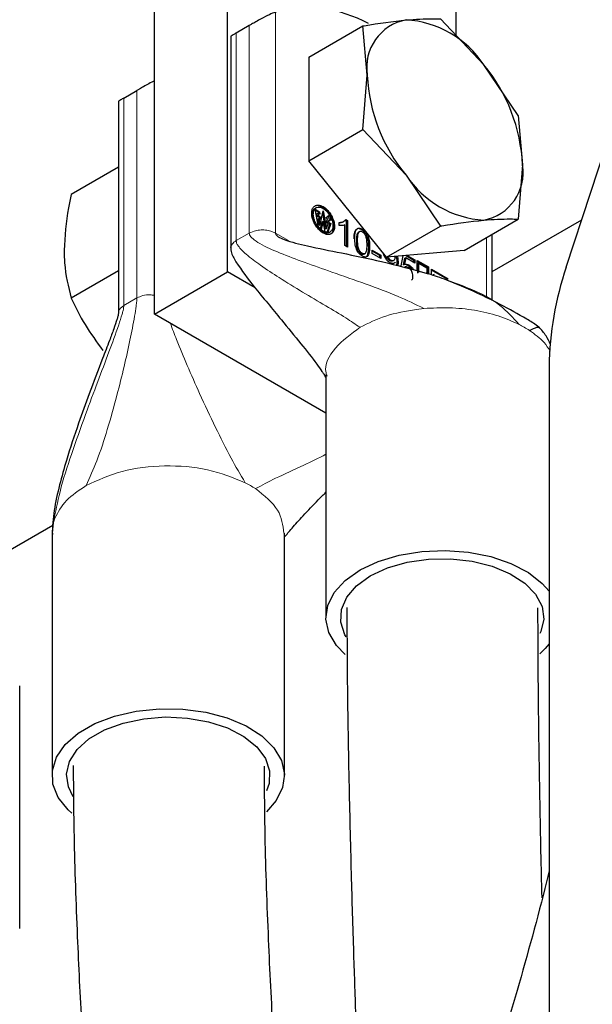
# Model space of a CAD drawing. Header units: millimetres. Extents: x 5 to 418, y 2 to 292.
# Tile 24 of 31: x 340.5 to 346.42, y 132.93 to 143.09. Entities that reach past the tile are written whole.
import ezdxf

# ---------------------------------------------------------------- set-up
doc = ezdxf.new("R2010")
doc.units = ezdxf.units.MM

msp = doc.modelspace()

# ---------------------------------------------------------------- linework, layer by layer
at = {"color": 7, "linetype": 'Continuous', "lineweight": 25}
for p, q in [((346.147, 140.5324), (348.6692, 148.2345)), ((342.6507, 140.4841), (342.6507, 144.9245)), ((341.8965, 140.0487), (341.8965, 144.5661)), ((345.0077, 143.5701), (345.0077, 142.9267)), ((345.2953, 142.622), (344.8495, 143.0944)), ((342.8738, 143.0258), (342.7387, 142.9478)), ((343.4898, 142.7005), (344.0481, 143.0228)), ((344.0932, 142.5145), (344.0481, 143.0228)), ((342.6827, 142.9144), (342.6827, 140.7291)), ((343.4898, 142.7005), (343.4898, 141.6319)), ((345.6509, 142.0975), (345.2953, 142.622)), ((344.0481, 141.9542), (344.0932, 142.5145)), ((341.579, 142.2784), (341.7142, 142.3564)), ((341.5231, 142.2449), (341.5231, 140.0596)), ((345.6509, 142.0975), (345.696, 141.5893)), ((343.4898, 141.6319), (344.0481, 141.9542)), ((344.0481, 141.9542), (344.4939, 141.4818)), ((341.5231, 141.5651), (341.0347, 141.2832)), ((344.2912, 140.635), (343.4898, 141.6319)), ((345.696, 141.5893), (345.6509, 141.0289)), ((344.4939, 141.4818), (344.8495, 140.9573)), ((343.5545, 141.1306), (343.5992, 141.1048)), ((343.59, 140.9482), (343.5545, 141.1306)), ((343.5654, 141.1463), (343.556, 141.1409)), ((343.5898, 141.0993), (343.5569, 141.1183)), ((343.5748, 141.0854), (343.5842, 141.0909)), ((343.5792, 141.0569), (343.5748, 141.0854)), ((343.5792, 141.0569), (343.5886, 141.0623)), ((343.598, 141.046), (343.5792, 141.0569)), ((343.5842, 141.0909), (343.5886, 141.0623)), ((343.6043, 141.0793), (343.5842, 141.0909)), ((343.5847, 141.0306), (343.5941, 141.036)), ((343.5954, 140.9679), (343.5847, 141.0306)), ((343.5886, 141.0623), (343.6075, 141.0515)), ((343.5898, 141.0993), (343.5992, 141.1048)), ((343.5924, 141.0861), (343.5898, 141.0993)), ((343.6119, 141.0258), (343.5941, 141.036)), ((343.5941, 141.036), (343.6048, 140.9734)), ((343.598, 141.046), (343.6075, 141.0515)), ((343.6004, 141.0324), (343.598, 141.046)), ((343.5992, 141.1048), (343.6043, 141.0793)), ((343.6048, 140.9734), (343.6388, 141.1144)), ((343.6075, 141.0515), (343.6119, 141.0258)), ((343.6622, 140.9273), (343.6328, 141.0897)), ((343.6388, 141.1144), (343.6717, 140.9327)), ((343.6662, 141.0421), (343.7017, 141.0722)), ((343.6824, 141.0328), (343.6662, 141.0421)), ((343.6673, 140.9938), (343.6824, 141.0328)), ((343.7038, 141.0204), (343.6928, 141.0646)), ((343.7017, 141.0722), (343.7163, 141.0132)), ((343.8705, 141.0243), (343.8892, 141.0136)), ((345.0926, 140.7067), (345.6509, 141.0289)), ((343.6157, 140.9228), (343.59, 140.9482)), ((343.5954, 140.9679), (343.6048, 140.9734)), ((343.6093, 140.9291), (343.6283, 141.0023)), ((343.6377, 141.0078), (343.6157, 140.9228)), ((343.6283, 141.0023), (343.6377, 141.0078)), ((343.6588, 140.8979), (343.6377, 141.0078)), ((343.6622, 140.9273), (343.6717, 140.9327)), ((343.6878, 140.9819), (343.6673, 140.9938)), ((343.6717, 140.9327), (343.6878, 140.9819)), ((343.6774, 140.8883), (343.7074, 140.9794)), ((343.6839, 140.993), (343.692, 141.0164)), ((343.6839, 140.993), (343.6933, 140.9984)), ((343.7074, 140.9794), (343.6839, 140.993)), ((343.7169, 140.9848), (343.6868, 140.8937)), ((343.692, 141.0164), (343.7014, 141.0218)), ((343.7014, 141.0218), (343.6933, 140.9984)), ((343.6933, 140.9984), (343.7169, 140.9848)), ((343.7163, 141.0132), (343.7014, 141.0218)), ((343.7074, 140.9794), (343.7169, 140.9848)), ((343.8024, 140.963), (343.8024, 140.9954)), ((343.8382, 140.9987), (343.8477, 141.0041)), ((343.8602, 140.757), (343.8602, 140.9699)), ((343.8797, 141.0081), (343.8611, 141.0189)), ((343.8797, 141.0081), (343.8892, 141.0136)), ((343.8797, 140.7458), (343.8797, 141.0081)), ((343.8892, 141.0136), (343.8892, 140.7403)), ((344.2912, 140.635), (344.8495, 140.9573)), ((345.3811, 140.4882), (346.3077, 141.023)), ((343.6868, 140.8937), (343.6588, 140.8979)), ((343.6996, 140.8921), (343.709, 140.8975)), ((344.0117, 140.9005), (344.0076, 140.8982)), ((344.0171, 140.9036), (344.016, 140.903)), ((345.3811, 140.1891), (345.3811, 140.8732)), ((343.8892, 140.7403), (343.8602, 140.757)), ((344.0585, 140.6688), (344.068, 140.6742)), ((344.143, 140.6755), (344.143, 140.7091)), ((344.143, 140.7091), (344.2321, 140.6577)), ((344.2227, 140.6523), (344.143, 140.6983)), ((344.2321, 140.6241), (344.143, 140.6755)), ((344.2227, 140.6523), (344.2321, 140.6577)), ((344.2227, 140.6295), (344.2227, 140.6523)), ((344.2321, 140.6577), (344.2321, 140.6241)), ((345.0926, 140.7067), (344.2912, 140.635)), ((344.4051, 140.6452), (344.4109, 140.5809)), ((344.4443, 140.5487), (344.4626, 140.6503)), ((344.4681, 140.5589), (344.4808, 140.6246)), ((344.4903, 140.63), (344.4775, 140.5644)), ((344.4903, 140.63), (344.4808, 140.6246)), ((344.5748, 140.6023), (344.4877, 140.6526)), ((344.5842, 140.5758), (344.4903, 140.63)), ((344.504, 140.654), (344.5842, 140.6077)), ((344.355, 140.597), (344.3644, 140.6024)), ((344.3725, 140.5786), (344.3819, 140.5841)), ((344.3997, 140.5568), (344.4014, 140.5754)), ((344.4109, 140.5809), (344.4071, 140.5505)), ((344.4681, 140.5589), (344.4775, 140.5644)), ((344.4802, 140.5351), (344.4738, 140.5314)), ((344.4832, 140.5368), (344.4827, 140.5365)), ((344.5748, 140.6023), (344.5842, 140.6077)), ((344.5748, 140.5812), (344.5748, 140.6023)), ((344.5842, 140.6077), (344.5842, 140.5758)), ((344.6085, 140.6028), (344.7246, 140.5357)), ((344.6085, 140.4955), (344.6085, 140.6028)), ((344.7152, 140.5303), (344.6085, 140.5919)), ((344.625, 140.5739), (344.6156, 140.5685)), ((344.6156, 140.4728), (344.6156, 140.5685)), ((344.625, 140.4782), (344.625, 140.5739)), ((344.625, 140.5739), (344.7079, 140.5261)), ((344.7079, 140.5261), (344.7079, 140.4697)), ((344.7152, 140.5303), (344.7246, 140.5357)), ((344.7152, 140.4679), (344.7152, 140.5303)), ((344.7246, 140.5357), (344.7246, 140.4654)), ((341.5231, 140.4966), (341.0347, 140.2146)), ((341.8965, 140.0487), (342.6507, 140.4841)), ((342.9361, 140.3194), (342.6507, 140.4841)), ((344.7563, 140.512), (344.9269, 140.4134)), ((344.7563, 140.4536), (344.7563, 140.512)), ((344.9175, 140.408), (344.7563, 140.5011)), ((344.7781, 140.4563), (344.7875, 140.4618)), ((344.9175, 140.408), (344.9269, 140.4134)), ((343.6663, 139.027), (341.8965, 140.0487)), ((345.9703, 139.5102), (345.9703, 115.65)), ((343.6663, 139.4227), (343.6663, 136.9186)), ((343.6727, 139.4232), (343.6765, 139.4094)), ((340.4068, 137.6166), (340.8465, 137.8704)), ((340.8379, 137.7898), (340.8379, 135.2858)), ((340.8438, 137.7897), (340.8426, 137.775)), ((343.2379, 135.2858), (343.2379, 137.7898)), ((340.5037, 133.7074), (340.5037, 136.2115))]:
    msp.add_line(p, q, dxfattribs=at)
at = {"color": 7, "linetype": 'Continuous', "lineweight": 18}
for p, q in [((343.1441, 140.8851), (343.1441, 143.1647)), ((342.8738, 143.0258), (342.8738, 140.8851)), ((342.7387, 140.8071), (342.7387, 142.9478)), ((341.7142, 142.3564), (341.7142, 140.2157)), ((341.579, 140.1377), (341.579, 142.2784)), ((343.6278, 141.1526), (343.6372, 141.158)), ((343.5261, 141.0752), (343.5355, 141.0806)), ((343.7456, 140.9484), (343.755, 140.9539)), ((344.0308, 140.9209), (344.0402, 140.9263)), ((342.7387, 140.8071), (342.8738, 140.8851)), ((342.8738, 140.8851), (342.9251, 140.9063)), ((343.1441, 140.8851), (343.2792, 140.8071)), ((343.6278, 140.8991), (343.6372, 140.9045)), ((343.9987, 140.8924), (344.0081, 140.8978)), ((345.3251, 140.8409), (345.3251, 140.2156)), ((343.9932, 140.8145), (343.9838, 140.8091)), ((344.1075, 140.7376), (344.117, 140.7431)), ((344.0308, 140.6705), (344.0402, 140.6759)), ((344.3235, 140.6005), (344.3329, 140.606)), ((344.4014, 140.5754), (344.4109, 140.5809)), ((344.5126, 140.5502), (344.5221, 140.5557)), ((341.579, 140.1377), (341.7142, 140.2157)), ((341.5424, 140.108), (341.579, 140.1377)), ((344.6786, 140.1069), (344.6, 140.0981)), ((340.8527, 137.8982), (340.8438, 137.7897)), ((340.8678, 137.9436), (340.8527, 137.8982))]:
    msp.add_line(p, q, dxfattribs=at)
at = {"color": 7, "linetype": 'Continuous', "lineweight": 25, "flags": 128}
for points in [[(344.0178, 137.4084), (344.206, 137.497), (344.4212, 137.5619), (344.6546, 137.6005), (344.8967, 137.6111), (345.1376, 137.5934), (345.3673, 137.5481), (345.5766, 137.477), (345.7567, 137.383), (345.9004, 137.27), (345.9703, 137.1901)], [(344.1238, 137.3472), (344.3008, 137.4293), (344.5042, 137.4876), (344.7246, 137.5192), (344.9515, 137.5227), (345.1745, 137.498), (345.3831, 137.4463), (345.5675, 137.3698), (345.7191, 137.2722), (345.8309, 137.1581), (345.8975, 137.0328), (345.9159, 136.9022), (345.8853, 136.7723), (345.8764, 136.7531)], [(343.8658, 136.5361), (343.7759, 136.6294), (343.6974, 136.762), (343.6667, 136.901), (343.6851, 137.0408), (343.7519, 137.1756), (343.8643, 137.2998), (344.0178, 137.4084)], [(343.8758, 136.7174), (343.8626, 136.7407), (343.8198, 136.8694), (343.8259, 137.0004), (343.8807, 137.1276), (343.9816, 137.2451), (344.1238, 137.3472)], [(345.9703, 136.6471), (345.9299, 136.5979), (345.8762, 136.5444)], [(341.0426, 134.8988), (341.0038, 134.9344), (340.9024, 135.0617), (340.8475, 135.1983), (340.8413, 135.3384), (340.8842, 135.4764), (340.9742, 135.6065), (341.1079, 135.7236), (341.2795, 135.8227), (341.4823, 135.8998), (341.7078, 135.9518), (341.9468, 135.9765), (342.1895, 135.973), (342.426, 135.9413), (342.6466, 135.8828), (342.8423, 135.7998), (343.0051, 135.6958), (343.1283, 135.575), (343.2068, 135.4424), (343.2375, 135.3033), (343.2191, 135.1636), (343.1523, 135.0288), (343.0507, 134.9143)], [(341.0576, 135.0686), (341.0067, 135.1716), (340.9883, 135.3022), (341.0189, 135.4321), (341.0972, 135.5551), (341.2195, 135.6655), (341.38, 135.7582), (341.5714, 135.8288), (341.7845, 135.874), (342.0094, 135.8917), (342.2357, 135.8811), (342.4528, 135.8426), (342.6504, 135.7781), (342.8194, 135.6906), (342.9519, 135.5841), (343.0416, 135.4637), (343.0844, 135.335), (343.0783, 135.204), (343.052, 135.1286)]]:
    msp.add_lwpolyline(points, dxfattribs=at)
at = {"color": 7, "linetype": 'Continuous', "lineweight": 25}
for centre, radius, start, end in [((343.4775, 141.9092), 1.2991, 61.11947, 104.87231), ((344.5851, 142.5947), 0.4984, 100.54678, 189.25188), ((344.432, 142.0521), 1.0345, 33.43491, 86.57046), ((343.9583, 141.5092), 1.7395, 2.63929, 39.77207), ((345.8309, 142.5946), 1.7395, 182.63929, 219.77207), ((345.2041, 141.5092), 0.4984, 280.54678, 9.25188), ((345.3572, 142.0518), 1.0345, 213.43491, 266.57046), ((349.2948, 139.462), 3.3248, 161.21936, 179.1697)]:
    msp.add_arc(centre, radius, start, end, dxfattribs=at)
at = {"color": 7, "linetype": 'Continuous', "lineweight": 18}
for centre in [(345.1486, 138.9336), (342.3202, 137.3008)]:
    msp.add_arc(centre, 1.1308, 56.88414, 63.12124, dxfattribs=at)
at = {"color": 7, "linetype": 'Continuous', "lineweight": 25}
for points, knots in [([(343.1441, 143.1647), (343.1244, 143.157), (343.0831, 143.1408), (343.0102, 143.103), (342.9459, 143.0672), (342.9029, 143.0426), (342.882, 143.0305), (342.8738, 143.0258)], [0, 0, 0, 0, 0.2761013, 0.5801303, 0.7597741, 0.906341, 1, 1, 1, 1]), ([(344.0481, 143.0228), (344.0528, 143.0236), (344.2125, 143.0514), (344.3553, 143.0683), (344.4939, 143.0847)], [0, 0, 0, 0, 0.0295958, 1, 1, 1, 1]), ([(344.4939, 143.0847), (344.5899, 143.0908), (344.7177, 143.099), (344.8232, 143.0953), (344.8495, 143.0944)], [0, 0, 0, 0, 0.7514018, 1, 1, 1, 1]), ([(342.7387, 142.9478), (342.7276, 142.9414), (342.7053, 142.9285), (342.6858, 142.9169), (342.6849, 142.9152), (342.6844, 142.9143)], [0, 0, 0, 0, 0.3189384, 0.6362663, 1, 1, 1, 1]), ([(341.8965, 142.4562), (341.8773, 142.4466), (341.8419, 142.429), (341.7861, 142.3976), (341.7432, 142.3731), (341.7223, 142.3611), (341.7142, 142.3564)], [0, 0, 0, 0, 0.3352731, 0.6196805, 0.8517215, 1, 1, 1, 1]), ([(341.579, 142.2784), (341.5679, 142.2719), (341.5457, 142.259), (341.5262, 142.2475), (341.5252, 142.2458), (341.5247, 142.2448)], [0, 0, 0, 0, 0.3189384, 0.6362663, 1, 1, 1, 1]), ([(341.0347, 141.2832), (341.025, 141.2376), (340.9829, 141.0392), (340.9717, 140.8519), (340.9631, 140.7076)], [0, 0, 0, 0, 0.2297082, 1, 1, 1, 1]), ([(343.5193, 141.0899), (343.5204, 141.1044), (343.5226, 141.1333), (343.5427, 141.1613), (343.5721, 141.1763), (343.6057, 141.1742), (343.6286, 141.1624), (343.6372, 141.158)], [0, 0, 0, 0, 0.2108631, 0.4224034, 0.6273414, 0.8615074, 1, 1, 1, 1]), ([(343.5261, 141.0752), (343.5271, 141.0875), (343.5292, 141.1121), (343.542, 141.1332), (343.5536, 141.1381), (343.5567, 141.1395)], [0, 0, 0, 0, 0.421617, 0.8445777, 1, 1, 1, 1]), ([(343.5355, 141.0806), (343.5365, 141.0931), (343.5384, 141.118), (343.5557, 141.1421), (343.581, 141.1551), (343.61, 141.1533), (343.6298, 141.1431), (343.6372, 141.1393)], [0, 0, 0, 0, 0.2108261, 0.4223241, 0.6273443, 0.8615512, 1, 1, 1, 1]), ([(343.6278, 141.1526), (343.6146, 141.159), (343.5882, 141.172), (343.5662, 141.1677), (343.5552, 141.1655)], [0, 0, 0, 0, 0.4991524, 1, 1, 1, 1]), ([(343.7456, 140.9484), (343.7445, 140.9641), (343.7423, 140.9955), (343.7222, 141.0466), (343.6929, 141.0955), (343.6593, 141.1323), (343.6363, 141.1471), (343.6278, 141.1526)], [0, 0, 0, 0, 0.210494, 0.4216579, 0.6263815, 0.8617442, 1, 1, 1, 1]), ([(343.6372, 141.158), (343.6502, 141.1492), (343.6763, 141.1316), (343.7105, 141.0886), (343.7382, 141.0388), (343.7533, 140.9913), (343.7546, 140.964), (343.755, 140.9539)], [0, 0, 0, 0, 0.210494, 0.4216579, 0.6263815, 0.8617442, 1, 1, 1, 1]), ([(343.6372, 141.1393), (343.6484, 141.1317), (343.6709, 141.1165), (343.7004, 141.0795), (343.7243, 141.0365), (343.7374, 140.9955), (343.7384, 140.9719), (343.7388, 140.9632)], [0, 0, 0, 0, 0.2103987, 0.42146093, 0.62623183, 0.86182694, 1, 1, 1, 1]), ([(343.6372, 140.8858), (343.6241, 140.8946), (343.5979, 140.9123), (343.5635, 140.9554), (343.536, 141.0052), (343.521, 141.0526), (343.5198, 141.0798), (343.5193, 141.0899)], [0, 0, 0, 0, 0.2113094, 0.4233425, 0.6276605, 0.8610576, 1, 1, 1, 1]), ([(343.6278, 140.8991), (343.6165, 140.9067), (343.5938, 140.9219), (343.5642, 140.9591), (343.5404, 141.0021), (343.5276, 141.0429), (343.5265, 141.0664), (343.5261, 141.0752)], [0, 0, 0, 0, 0.2113434, 0.4234129, 0.6277139, 0.8610297, 1, 1, 1, 1]), ([(343.6372, 140.9045), (343.6259, 140.9121), (343.6032, 140.9274), (343.5736, 140.9645), (343.5499, 141.0075), (343.537, 141.0483), (343.5359, 141.0718), (343.5355, 141.0806)], [0, 0, 0, 0, 0.2113434, 0.4234129, 0.6277139, 0.8610297, 1, 1, 1, 1]), ([(343.8024, 140.9954), (343.8113, 140.9957), (343.829, 140.9962), (343.8531, 141.0047), (343.8646, 141.0177), (343.8705, 141.0243)], [0, 0, 0, 0, 0.330405, 0.6569811, 1, 1, 1, 1]), ([(345.2953, 141.0192), (345.3913, 141.0253), (345.519, 141.0335), (345.6246, 141.0298), (345.6509, 141.0289)], [0, 0, 0, 0, 0.7514018, 1, 1, 1, 1]), ([(343.7388, 140.9632), (343.7379, 140.9507), (343.736, 140.9258), (343.7187, 140.9016), (343.6933, 140.8888), (343.6644, 140.8905), (343.6446, 140.9007), (343.6372, 140.9045)], [0, 0, 0, 0, 0.2109439, 0.4226053, 0.6266696, 0.861355, 1, 1, 1, 1]), ([(343.755, 140.9539), (343.7539, 140.9394), (343.7517, 140.9104), (343.7316, 140.8825), (343.7023, 140.8676), (343.6687, 140.8696), (343.6457, 140.8814), (343.6372, 140.8858)], [0, 0, 0, 0, 0.2109646, 0.4226457, 0.6267592, 0.8613387, 1, 1, 1, 1]), ([(343.7179, 140.879), (343.7207, 140.8807), (343.7337, 140.8883), (343.7437, 140.9134), (343.7451, 140.9389), (343.7456, 140.9484)], [0, 0, 0, 0, 0.1487905, 0.6836616, 1, 1, 1, 1]), ([(343.838, 140.9991), (343.8319, 140.9962), (343.821, 140.9911), (343.808, 140.9908), (343.8024, 140.9907)], [0, 0, 0, 0, 0.564672, 1, 1, 1, 1]), ([(343.8602, 140.9699), (343.8552, 140.9679), (343.8451, 140.964), (343.8257, 140.9616), (343.811, 140.9625), (343.8024, 140.963)], [0, 0, 0, 0, 0.2913321, 0.5819159, 1, 1, 1, 1]), ([(343.9634, 140.8317), (343.964, 140.8555), (343.9649, 140.8895), (343.9793, 140.9232), (343.9952, 140.9366), (344.0168, 140.9379), (344.0319, 140.9305), (344.0402, 140.9263)], [0, 0, 0, 0, 0.385437, 0.5524356, 0.7208707, 0.8454777, 1, 1, 1, 1]), ([(344.0308, 140.9209), (344.0226, 140.9248), (344.0078, 140.9318), (343.9931, 140.9329), (343.9883, 140.9297), (343.9881, 140.9295)], [0, 0, 0, 0, 0.5412398, 0.9806235, 1, 1, 1, 1]), ([(344.0402, 140.9263), (344.0483, 140.921), (344.0646, 140.9102), (344.0852, 140.8844), (344.1023, 140.8497), (344.1157, 140.8006), (344.1165, 140.7646), (344.117, 140.7431)], [0, 0, 0, 0, 0.149983, 0.3012357, 0.4296017, 0.6572729, 1, 1, 1, 1]), ([(344.8495, 140.9573), (344.8542, 140.9581), (345.0139, 140.9859), (345.1567, 141.0028), (345.2953, 141.0192)], [0, 0, 0, 0, 0.0295958, 1, 1, 1, 1]), ([(343.1441, 140.8851), (343.1449, 140.8808), (343.1467, 140.871), (343.158, 140.8588), (343.1851, 140.8388), (343.2878, 140.7965), (343.5068, 140.7452), (343.8439, 140.6758), (344.2617, 140.5911), (344.5627, 140.5094), (344.7246, 140.4654)], [0, 0, 0, 0, 0.0089304, 0.020027, 0.0338821, 0.0781869, 0.2352695, 0.452686, 0.7055335, 1, 1, 1, 1]), ([(343.6988, 140.8934), (343.6941, 140.8906), (343.6807, 140.8824), (343.6549, 140.8853), (343.6351, 140.8953), (343.6278, 140.8991)], [0, 0, 0, 0, 0.2536594, 0.722829, 1, 1, 1, 1]), ([(343.9733, 140.9178), (343.969, 140.911), (343.9544, 140.8879), (343.9541, 140.8517), (343.9539, 140.8263)], [0, 0, 0, 0, 0.2982087, 1, 1, 1, 1]), ([(343.9867, 140.7075), (343.983, 140.716), (343.9752, 140.7344), (343.9652, 140.7775), (343.9641, 140.8091), (343.9634, 140.8317)], [0, 0, 0, 0, 0.1988159, 0.4271345, 1, 1, 1, 1]), ([(343.9838, 140.8091), (343.9842, 140.8277), (343.9848, 140.8533), (343.991, 140.8808), (343.9963, 140.8888), (343.9987, 140.8924)], [0, 0, 0, 0, 0.5991291, 0.8217068, 1, 1, 1, 1]), ([(343.9932, 140.8145), (343.9936, 140.8332), (343.9943, 140.8587), (344.0004, 140.8862), (344.0057, 140.8942), (344.0081, 140.8978)], [0, 0, 0, 0, 0.5991291, 0.8217068, 1, 1, 1, 1]), ([(343.9987, 140.8924), (344.0006, 140.8943), (344.0032, 140.897), (344.0069, 140.8977), (344.0078, 140.8978)], [0, 0, 0, 0, 0.7472679, 1, 1, 1, 1]), ([(344.0081, 140.8978), (344.0101, 140.8996), (344.014, 140.9031), (344.0218, 140.9049), (344.0305, 140.9037), (344.0367, 140.9006), (344.0399, 140.899)], [0, 0, 0, 0, 0.2614287, 0.5049312, 0.7458511, 1, 1, 1, 1]), ([(344.1075, 140.7376), (344.1069, 140.7618), (344.1057, 140.8012), (344.0891, 140.8551), (344.0691, 140.8883), (344.0501, 140.9085), (344.0369, 140.917), (344.0308, 140.9209)], [0, 0, 0, 0, 0.3826139, 0.6243371, 0.7551183, 0.8860012, 1, 1, 1, 1]), ([(344.0399, 140.899), (344.0441, 140.8961), (344.0525, 140.8904), (344.0649, 140.8748), (344.0755, 140.8552), (344.0867, 140.8142), (344.087, 140.784), (344.0871, 140.7603)], [0, 0, 0, 0, 0.1050526, 0.2102691, 0.3525554, 0.4919319, 1, 1, 1, 1]), ([(342.6827, 140.7288), (342.6838, 140.718), (342.689, 140.668), (342.7729, 140.5272), (342.9479, 140.3005), (343.1809, 140.0213), (343.3994, 139.7556), (343.5456, 139.5702), (343.6191, 139.4664), (343.6447, 139.4273), (343.6617, 139.3991), (343.6638, 139.3975), (343.6652, 139.3965)], [0, 0, 0, 0, 0.0176302, 0.0814766, 0.2556813, 0.494756, 0.668413, 0.8188795, 0.8806367, 0.9098237, 0.9396482, 1, 1, 1, 1]), ([(344.0308, 140.6705), (344.0267, 140.6733), (344.0183, 140.679), (344.006, 140.6945), (343.9954, 140.714), (343.9842, 140.7551), (343.9839, 140.7853), (343.9838, 140.8091)], [0, 0, 0, 0, 0.1039968, 0.2081288, 0.3506252, 0.4910407, 1, 1, 1, 1]), ([(344.0402, 140.6759), (344.0361, 140.6788), (344.0277, 140.6845), (344.0154, 140.7), (344.0049, 140.7195), (343.9936, 140.7605), (343.9934, 140.7908), (343.9932, 140.8145)], [0, 0, 0, 0, 0.10399681, 0.20812884, 0.35062523, 0.49104069, 1, 1, 1, 1]), ([(344.0871, 140.7603), (344.0869, 140.7386), (344.0865, 140.7091), (344.0766, 140.6801), (344.0656, 140.6719), (344.0535, 140.6698), (344.0448, 140.6739), (344.0402, 140.6759)], [0, 0, 0, 0, 0.4746755, 0.6453756, 0.7815818, 0.8874488, 1, 1, 1, 1]), ([(344.117, 140.7431), (344.1163, 140.7193), (344.1154, 140.6852), (344.1009, 140.6517), (344.085, 140.6383), (344.0648, 140.6374), (344.0499, 140.6431), (344.0417, 140.6477), (344.0402, 140.6486)], [0, 0, 0, 0, 0.3873168, 0.5537488, 0.7216072, 0.8471786, 0.9721904, 1, 1, 1, 1]), ([(344.0734, 140.6347), (344.078, 140.6371), (344.0902, 140.6435), (344.1056, 140.6766), (344.1068, 140.713), (344.1075, 140.7376)], [0, 0, 0, 0, 0.1659031, 0.4374264, 1, 1, 1, 1]), ([(340.9631, 140.7076), (340.964, 140.6635), (340.9676, 140.4848), (341.0058, 140.3307), (341.0347, 140.2146)], [0, 0, 0, 0, 0.24657943, 1, 1, 1, 1]), ([(344.0402, 140.6486), (344.0348, 140.652), (344.0244, 140.6586), (344.0097, 140.6725), (343.9967, 140.6889), (343.9901, 140.7012), (343.9867, 140.7075)], [0, 0, 0, 0, 0.2666076, 0.5133721, 0.7531775, 1, 1, 1, 1]), ([(344.0581, 140.6694), (344.0571, 140.6685), (344.0534, 140.6653), (344.0439, 140.6646), (344.0353, 140.6685), (344.0308, 140.6705)], [0, 0, 0, 0, 0.16317086, 0.56878084, 1, 1, 1, 1]), ([(344.3257, 140.5806), (344.3181, 140.5858), (344.3028, 140.5961), (344.283, 140.621), (344.2681, 140.6472), (344.2635, 140.6643), (344.2615, 140.672)], [0, 0, 0, 0, 0.26683804, 0.53472814, 0.78957891, 1, 1, 1, 1]), ([(344.3235, 140.6005), (344.3182, 140.6041), (344.3078, 140.6112), (344.2965, 140.6244), (344.2921, 140.6329), (344.2911, 140.6348)], [0, 0, 0, 0, 0.4363646, 0.874996, 1, 1, 1, 1]), ([(344.3329, 140.606), (344.3277, 140.6095), (344.3173, 140.6167), (344.3068, 140.6285), (344.303, 140.6356), (344.3028, 140.636)], [0, 0, 0, 0, 0.4808583, 0.9642147, 1, 1, 1, 1]), ([(344.3787, 140.6407), (344.3783, 140.633), (344.3776, 140.6193), (344.37, 140.6051), (344.3587, 140.5988), (344.3455, 140.5995), (344.3367, 140.604), (344.3329, 140.606)], [0, 0, 0, 0, 0.2613397, 0.4627396, 0.6648359, 0.8556267, 1, 1, 1, 1]), ([(344.4014, 140.5754), (344.402, 140.5957), (344.4026, 140.6178), (344.3951, 140.6422), (344.3945, 140.6442)], [0, 0, 0, 0, 0.9166002, 1, 1, 1, 1]), ([(344.3545, 140.5978), (344.3526, 140.5965), (344.3473, 140.5928), (344.336, 140.5942), (344.3272, 140.5986), (344.3235, 140.6005)], [0, 0, 0, 0, 0.24329068, 0.6740444, 1, 1, 1, 1]), ([(344.3819, 140.5841), (344.3788, 140.5809), (344.371, 140.5732), (344.3531, 140.57), (344.3363, 140.5748), (344.3271, 140.5799), (344.3257, 140.5806)], [0, 0, 0, 0, 0.2383839, 0.588625, 0.9363753, 1, 1, 1, 1]), ([(344.3821, 140.5773), (344.3821, 140.5781), (344.3821, 140.5796), (344.382, 140.5819), (344.382, 140.5833), (344.3819, 140.5841)], [0, 0, 0, 0, 0.3439691, 0.6719714, 1, 1, 1, 1]), ([(344.5126, 140.5502), (344.5049, 140.5539), (344.4889, 140.5616), (344.4751, 140.5598), (344.4681, 140.5589)], [0, 0, 0, 0, 0.4865941, 1, 1, 1, 1]), ([(344.4775, 140.5644), (344.4846, 140.5653), (344.4983, 140.567), (344.5143, 140.5594), (344.5221, 140.5557)], [0, 0, 0, 0, 0.5134059, 1, 1, 1, 1]), ([(344.5143, 140.5307), (344.5085, 140.5336), (344.4973, 140.5392), (344.4878, 140.5374), (344.4833, 140.5366)], [0, 0, 0, 0, 0.5176827, 1, 1, 1, 1]), ([(344.5576, 140.506), (344.5561, 140.5084), (344.5487, 140.5212), (344.5325, 140.5372), (344.5184, 140.5465), (344.5126, 140.5502)], [0, 0, 0, 0, 0.1247157, 0.6423205, 1, 1, 1, 1]), ([(344.5647, 140.4398), (344.5641, 140.4488), (344.5632, 140.4642), (344.5543, 140.4881), (344.5423, 140.5072), (344.5283, 140.5218), (344.5188, 140.5279), (344.5143, 140.5307)], [0, 0, 0, 0, 0.2716106, 0.4629622, 0.6545984, 0.8404704, 1, 1, 1, 1]), ([(344.5221, 140.5557), (344.5303, 140.5501), (344.5467, 140.5388), (344.5638, 140.5193), (344.5701, 140.507), (344.5711, 140.5052)], [0, 0, 0, 0, 0.4579349, 0.9180141, 1, 1, 1, 1]), ([(344.5489, 140.3998), (344.5509, 140.4009), (344.5571, 140.4045), (344.5633, 140.418), (344.5642, 140.4322), (344.5647, 140.4398)], [0, 0, 0, 0, 0.1829128, 0.5601782, 1, 1, 1, 1]), ([(345.8669, 139.9126), (345.8619, 139.9167), (345.8221, 139.9495), (345.6901, 140.0261), (345.4422, 140.1669), (345.1549, 140.3007), (344.8949, 140.4091), (344.765, 140.4516), (344.7026, 140.472)], [0, 0, 0, 0, 0.0156379, 0.1225095, 0.368493, 0.6865627, 0.8494978, 1, 1, 1, 1]), ([(341.0347, 140.2146), (341.0797, 140.1221), (341.1707, 139.9354), (341.299, 139.7622), (341.3638, 139.6748)], [0, 0, 0, 0, 0.495458, 1, 1, 1, 1]), ([(341.523, 140.0591), (341.5228, 140.0557), (341.5224, 140.0486), (341.5182, 140.0279), (341.5035, 139.9756), (341.4728, 139.8885), (341.4223, 139.7528), (341.3364, 139.5296), (341.2285, 139.2476), (341.1017, 138.8977), (340.9978, 138.5857), (340.9144, 138.2851), (340.8543, 138.0327), (340.8432, 137.8579), (340.8379, 137.7749)], [0, 0, 0, 0, 0.0056893, 0.0118815, 0.0267405, 0.0703963, 0.1226175, 0.205414, 0.3707242, 0.506354, 0.6769125, 0.7861975, 0.8984931, 1, 1, 1, 1]), ([(345.7664, 139.8808), (345.797, 139.8942), (345.8572, 139.9207), (345.8613, 139.9139), (345.8633, 139.9105)], [0, 0, 0, 0, 0.506928, 1, 1, 1, 1]), ([(345.9865, 139.736), (345.9713, 139.7667), (345.9367, 139.8368), (345.892, 139.8854), (345.8669, 139.9127)], [0, 0, 0, 0, 0.4378654, 1, 1, 1, 1]), ([(343.2392, 137.7544), (343.2404, 137.7538), (343.2429, 137.7525), (343.2688, 137.785), (343.3264, 137.8535), (343.4381, 137.9779), (343.5592, 138.1037), (343.6399, 138.1859), (343.6663, 138.2128)], [0, 0, 0, 0, 0.12646019, 0.26186102, 0.37832785, 0.59771051, 0.86829862, 1, 1, 1, 1]), ([(343.8822, 137.0206), (343.8833, 136.7655), (343.8858, 136.1553), (343.9026, 135.2187), (343.9255, 134.267), (343.9503, 133.4513), (343.9761, 132.7019), (344.0043, 131.9593), (344.0373, 131.1585), (344.0731, 130.3426), (344.1102, 129.5402), (344.1371, 128.9719), (344.1517, 128.6701), (344.1541, 128.6216)], [0, 0, 0, 0, 0.0942318, 0.2254737, 0.3396574, 0.436799, 0.5168929, 0.6062946, 0.7004401, 0.80027, 0.8941737, 0.9829589, 1, 1, 1, 1]), ([(345.898, 134.0244), (345.8965, 134.0808), (345.8863, 134.4711), (345.8722, 135.2241), (345.858, 136.1668), (345.856, 136.7716), (345.8553, 137.0167)], [0, 0, 0, 0, 0.0558172, 0.386089, 0.7512219, 1, 1, 1, 1]), ([(341.0563, 135.3901), (341.0582, 135.1492), (341.0629, 134.5634), (341.0948, 133.6695), (341.139, 132.7547), (341.1875, 131.9673), (341.2343, 131.3064), (341.279, 130.7336), (341.3233, 130.2032), (341.3705, 129.6719), (341.4648, 128.6616), (341.6185, 127.1707), (341.8112, 125.4404), (341.9781, 123.9478), (342.0768, 123.0648), (342.1255, 122.6006), (342.1304, 122.5532)], [0, 0, 0, 0, 0.0570847, 0.1387821, 0.2103514, 0.2717985, 0.3231208, 0.3648337, 0.4056444, 0.4469605, 0.4887821, 0.6412087, 0.794222, 0.8915927, 0.9889347, 1, 1, 1, 1]), ([(343.606, 127.099), (343.5639, 127.4951), (343.4824, 128.2609), (343.393, 129.1715), (343.329, 129.8662), (343.2815, 130.408), (343.2286, 131.0549), (343.173, 131.8083), (343.1182, 132.6675), (343.0704, 133.631), (343.0369, 134.5496), (343.0321, 135.1439), (343.0301, 135.3847)], [0, 0, 0, 0, 0.1420151, 0.2745961, 0.3272017, 0.3920955, 0.4699909, 0.5608802, 0.664758, 0.781626, 0.9115012, 1, 1, 1, 1]), ([(345.9703, 134.3031), (345.9613, 134.2658), (345.8616, 133.8549), (345.6464, 133.0744), (345.3223, 132.0062), (344.9896, 130.9932), (344.6605, 130.0381), (344.3312, 129.1115), (344.0402, 128.3046), (343.7949, 127.6253), (343.591, 127.0581), (343.3871, 126.4855), (343.1725, 125.8735), (342.9435, 125.2048), (342.7138, 124.5104), (342.5004, 123.8346), (342.3315, 123.2711), (342.203, 122.8207), (342.1015, 122.4501), (341.9932, 122.0368), (341.8662, 121.5213), (341.733, 120.9264), (341.6035, 120.2698), (341.486, 119.5698), (341.3845, 118.784), (341.3116, 117.9824), (341.3013, 117.4459), (341.2966, 117.1979)], [0, 0, 0, 0, 0.0066014, 0.0727861, 0.1382392, 0.1959492, 0.2524883, 0.307753, 0.3604091, 0.3956024, 0.4281424, 0.4607886, 0.4967759, 0.5360861, 0.5784982, 0.6187614, 0.654536, 0.6770421, 0.6973442, 0.7190965, 0.7487854, 0.7864967, 0.8217289, 0.8618778, 0.906953, 0.9570023, 1, 1, 1, 1]), ([(341.3275, 117.2158), (341.3268, 117.2589), (341.3237, 117.4745), (341.3152, 117.8059), (341.3043, 118.187), (341.2939, 118.4973), (341.283, 118.7883), (341.2665, 119.1861), (341.242, 119.6995), (341.2071, 120.3253), (341.161, 121.0491), (341.1021, 121.8571), (341.0295, 122.7463), (340.95, 123.6417), (340.8704, 124.4946), (340.7953, 125.2853), (340.7278, 126.0001), (340.6665, 126.6659), (340.613, 127.2706), (340.5751, 127.7196), (340.5506, 128.0224), (340.5353, 128.2149), (340.5182, 128.4361), (340.4971, 128.7177), (340.4713, 129.0791), (340.4417, 129.5231), (340.4094, 130.0538), (340.3761, 130.6768), (340.3439, 131.3992), (340.3162, 132.2325), (340.2972, 133.0434), (340.2945, 133.598), (340.2934, 133.8187)], [0, 0, 0, 0, 0.0066696, 0.0333164, 0.0529294, 0.0681161, 0.0841362, 0.1011444, 0.1349076, 0.1719971, 0.2110166, 0.2652438, 0.3217385, 0.3804873, 0.4397584, 0.490435, 0.5378368, 0.5819291, 0.6221391, 0.6563564, 0.6687896, 0.6801529, 0.6930507, 0.7107218, 0.7331573, 0.7603332, 0.7922219, 0.8287953, 0.8700334, 0.9159385, 0.9665602, 1, 1, 1, 1])]:
    msp.add_open_spline(points, degree=3, knots=knots, dxfattribs=at)
at = {"color": 7, "linetype": 'Continuous', "lineweight": 18}
for points, knots in [([(342.8738, 140.8851), (342.8748, 140.8788), (342.8771, 140.8645), (342.8907, 140.8459), (342.923, 140.8135), (343.0207, 140.7525), (343.2, 140.6738), (343.4508, 140.5794), (343.7476, 140.4756), (344.0708, 140.3617), (344.389, 140.2467), (344.5893, 140.15), (344.6786, 140.1069)], [0, 0, 0, 0, 0.0098857, 0.0223993, 0.0378935, 0.0862135, 0.2087629, 0.3472435, 0.5011707, 0.6882952, 0.8609587, 1, 1, 1, 1]), ([(342.6828, 140.7288), (342.6828, 140.7289), (342.6779, 140.7431), (342.6937, 140.7732), (342.7237, 140.7958), (342.7387, 140.8071)], [0, 0, 0, 0, 0.0031383, 0.5015692, 1, 1, 1, 1]), ([(344.0178, 139.9125), (343.9709, 139.9444), (343.8664, 140.0154), (343.6585, 140.1378), (343.426, 140.2756), (343.1981, 140.4141), (343.001, 140.5432), (342.8564, 140.6506), (342.7748, 140.7294), (342.7431, 140.7791), (342.74, 140.7986), (342.7387, 140.8071)], [0, 0, 0, 0, 0.12978098, 0.28936536, 0.46395388, 0.63753626, 0.77651129, 0.89112955, 0.96384889, 0.98416969, 1, 1, 1, 1]), ([(344.7246, 140.4654), (344.8745, 140.4156), (345.1248, 140.3325), (345.4561, 140.1683), (345.5967, 140.0124), (345.6599, 139.9423)], [0, 0, 0, 0, 0.4510789, 0.7531959, 1, 1, 1, 1]), ([(341.7142, 140.2157), (341.7137, 140.2044), (341.7125, 140.178), (341.7043, 140.114), (341.6828, 139.9794), (341.6414, 139.7704), (341.5806, 139.4987), (341.5044, 139.1912), (341.4126, 138.8668), (341.3136, 138.5529), (341.2278, 138.3642), (341.1894, 138.2797)], [0, 0, 0, 0, 0.0186408, 0.0433637, 0.0948291, 0.2201739, 0.358654, 0.510827, 0.6944258, 0.8632031, 1, 1, 1, 1]), ([(341.7142, 140.2157), (341.7338, 140.2246), (341.7732, 140.2424), (341.8411, 140.2511), (341.8809, 140.245), (341.8965, 140.2426)], [0, 0, 0, 0, 0.3781337, 0.7562674, 1, 1, 1, 1]), ([(341.579, 140.1377), (341.5786, 140.1305), (341.5774, 140.1143), (341.5707, 140.0839), (341.5548, 140.0236), (341.5072, 139.8788), (341.4216, 139.6472), (341.3057, 139.341), (341.1738, 138.9898), (341.041, 138.6126), (340.9199, 138.244), (340.8734, 138.0049), (340.8527, 137.8982)], [0, 0, 0, 0, 0.0098857, 0.0223993, 0.0378935, 0.0862135, 0.2087629, 0.3472435, 0.5011707, 0.6882952, 0.8609587, 1, 1, 1, 1]), ([(341.5254, 140.0595), (341.5248, 140.0649), (341.5231, 140.0817), (341.5346, 140.0974), (341.5424, 140.108)], [0, 0, 0, 0, 0.3191635, 1, 1, 1, 1]), ([(342.0599, 139.9544), (342.0804, 139.8982), (342.1343, 139.7511), (342.2367, 139.5102), (342.3701, 139.2079), (342.521, 138.8889), (342.674, 138.5808), (342.7828, 138.3934), (342.8315, 138.3095)], [0, 0, 0, 0, 0.0982053, 0.2571009, 0.4324199, 0.6448528, 0.8409927, 1, 1, 1, 1]), ([(344.0178, 139.9125), (343.9263, 139.8444), (343.7433, 139.7083), (343.6432, 139.5227), (343.6706, 139.4303), (343.6727, 139.4232)], [0, 0, 0, 0, 0.48017428, 0.96034855, 1, 1, 1, 1]), ([(345.9816, 139.6676), (345.9624, 139.6979), (345.9129, 139.776), (345.8221, 139.841), (345.7664, 139.8808)], [0, 0, 0, 0, 0.38726694, 1, 1, 1, 1]), ([(342.938, 138.248), (343.0055, 138.2835), (343.157, 138.3631), (343.4138, 138.4778), (343.59, 138.5646), (343.6663, 138.6022)], [0, 0, 0, 0, 0.3132271, 0.7027775, 1, 1, 1, 1]), ([(343.2315, 137.7893), (343.2216, 137.8701), (343.2008, 138.039), (343.0281, 138.1763), (342.938, 138.248)], [0, 0, 0, 0, 0.4784666, 1, 1, 1, 1])]:
    msp.add_open_spline(points, degree=3, knots=knots, dxfattribs=at)
for points in [[(342.9251, 140.9063), (342.9437, 140.9103), (342.9807, 140.9185), (343.0409, 140.9175), (343.0984, 140.9071), (343.1289, 140.8925), (343.1441, 140.8851)], [(345.6599, 139.9423), (345.5902, 139.9735), (345.4508, 140.0359), (345.2035, 140.0926), (344.942, 140.1212), (344.7664, 140.1116), (344.6786, 140.1069)], [(344.6, 140.0981), (344.4916, 140.0791), (344.2748, 140.0409), (344.1035, 139.9553), (344.0178, 139.9125)], [(342.8315, 138.3095), (342.7072, 138.3599), (342.4588, 138.4608), (341.9994, 138.4971), (341.5448, 138.4442), (341.3078, 138.3345), (341.1894, 138.2797)], [(341.1894, 138.2797), (341.1152, 138.2302), (340.9669, 138.1313), (340.9008, 138.0061), (340.8678, 137.9436)]]:
    msp.add_open_spline(points, degree=3, dxfattribs=at)

doc.saveas('drawing.dxf')
